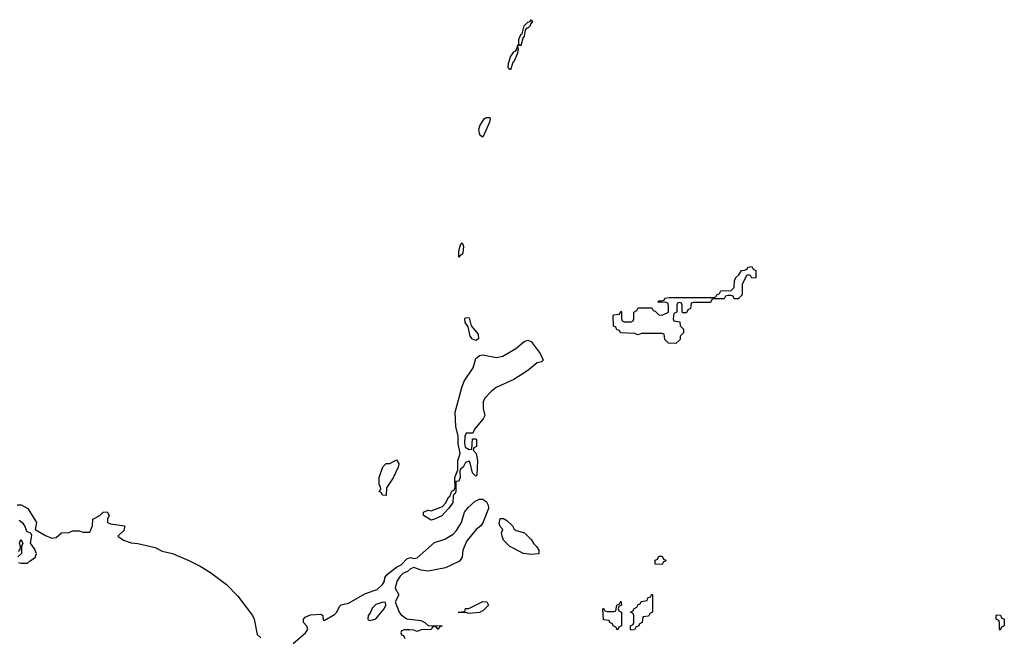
# Model space of a CAD drawing. Header units: inches. Extents: x 1861287 to 2052918, y 204622 to 437896.
# Tile 57 of 215: x 2019624 to 2025334, y 260150 to 263725. Entities that reach past the tile are written whole.
import ezdxf

# ---------------------------------------------------------------- set-up
doc = ezdxf.new("R2010")
doc.units = ezdxf.units.IN
doc.header["$MEASUREMENT"] = 0
doc.layers.add('C0216', color=7, linetype='Continuous')
doc.layers.add('C0226', color=7, linetype='Continuous')

msp = doc.modelspace()

# ---------------------------------------------------------------- linework, layer by layer
at = {"layer": 'C0216', "color": 5, "elevation": 80}
for points in [[(2019610, 260912), (2019631.6, 260911.6), (2019671.3, 260891.3), (2019721, 260810), (2019714, 260770), (2019773.7, 260733.7), (2019810, 260718), (2019836.4, 260723.6), (2019866, 260750), (2019910, 260752), (2019930, 260762), (2019970, 260762), (2019990, 260754), (2020000, 260754)], [(2019618, 260578), (2019630, 260574), (2019670, 260574), (2019686, 260590), (2019713.6, 260606.4), (2019722, 260630), (2019710, 260658), (2019686, 260690), (2019694.6, 260734.6), (2019688.4, 260748.4), (2019670, 260755.3), (2019663.2, 260763.2), (2019654, 260790), (2019643.7, 260803.7), (2019621.2, 260821.2)], [(2019618, 260642), (2019627.3, 260652.7), (2019628, 260670), (2019622, 260690), (2019630, 260712), (2019642, 260690), (2019634, 260670), (2019634, 260630), (2019614, 260610)]]:
    msp.add_lwpolyline(points, dxfattribs=at)
at = {"layer": 'C0226', "color": 5, "elevation": 80}
for points in [[(2022530, 263574), (2022522, 263578), (2022511.3, 263568.7), (2022514.8, 263554.8), (2022511.8, 263530), (2022490, 263481.2), (2022483.4, 263476.6), (2022470, 263434), (2022460.2, 263440.2), (2022457.2, 263450), (2022458, 263470), (2022469.6, 263510), (2022490, 263538.8), (2022498.6, 263541.4), (2022506.8, 263553.2), (2022510, 263572), (2022519, 263581), (2022519.5, 263610), (2022530, 263638), (2022538, 263642), (2022549.6, 263690), (2022570, 263710.4), (2022585.1, 263714.9), (2022590, 263724.7), (2022596.8, 263716.8), (2022596.3, 263710), (2022584, 263696), (2022584, 263690), (2022570, 263676), (2022564, 263676), (2022556.3, 263663.7), (2022550, 263628.7), (2022542, 263618)], [(2022310, 263044), (2022294, 263054), (2022290, 263066), (2022287.3, 263090), (2022292.3, 263110), (2022318, 263150), (2022330, 263158.4), (2022350, 263158), (2022353, 263150), (2022347.7, 263130)], [(2022170, 262348), (2022170, 262382), (2022180.9, 262419.1), (2022190, 262431.3), (2022197.1, 262410), (2022193.2, 262373.2), (2022190, 262364), (2022179.6, 262360.4)], [(2023870, 262226), (2023862, 262242), (2023850, 262246), (2023838, 262242), (2023814, 262190), (2023814, 262130), (2023790, 262106), (2023767.3, 262107.3), (2023762, 262122), (2023750, 262126), (2023730, 262126), (2023718, 262122), (2023710, 262106), (2023650, 262106), (2023638, 262102), (2023630, 262086), (2023530, 262086), (2023518, 262082), (2023514, 262050), (2023498, 262042), (2023490, 262026), (2023470, 262026), (2023466, 262030), (2023466, 262070), (2023462, 262082), (2023450, 262086), (2023438, 262082), (2023434, 262070), (2023434, 262030), (2023418, 262022), (2023414, 261990), (2023418, 261978), (2023452.7, 261972.7), (2023454, 261950), (2023474, 261930), (2023474, 261910), (2023454, 261890), (2023454, 261870), (2023430, 261848), (2023386, 261850), (2023366, 261870), (2023362, 261902), (2023350, 261906), (2023230, 261906), (2023210, 261898), (2023190, 261906), (2023108.4, 261908.4), (2023102, 261922), (2023087.3, 261927.3), (2023082, 261942), (2023068, 261948), (2023066, 262010), (2023070, 262014), (2023102, 262018), (2023110, 262034), (2023114, 262030), (2023114, 261990), (2023118, 261978), (2023130, 261974), (2023170, 261974), (2023182, 261978), (2023186, 261990), (2023186, 262030), (2023202, 262038), (2023210, 262054), (2023290, 262054), (2023298, 262038), (2023310, 262034), (2023330, 262014), (2023350, 262012), (2023386, 262030), (2023387.3, 262067.3), (2023382, 262082), (2023367.3, 262087.3), (2023330, 262086), (2023326, 262090), (2023330, 262094), (2023350, 262094), (2023362, 262098), (2023366, 262110), (2023390, 262114), (2023650, 262114), (2023662, 262118), (2023666, 262130), (2023682, 262138), (2023690, 262152), (2023750, 262154), (2023767.3, 262172.7), (2023768.7, 262210), (2023778, 262230), (2023795.3, 262244.7), (2023810, 262271.3), (2023828, 262272), (2023842, 262278), (2023846, 262290), (2023870, 262294), (2023878, 262278), (2023894, 262270), (2023892.7, 262227.3)], [(2022270, 261865.2), (2022250, 261873.2), (2022236, 261890), (2022224.7, 261944.7), (2022206.6, 261970), (2022206, 261990), (2022210, 261998), (2022230, 261996), (2022242, 261950), (2022282, 261902), (2022284.7, 261875.3)], [(2022230, 261232), (2022246, 261234), (2022250, 261294), (2022270, 261294), (2022274, 261290), (2022274, 261250), (2022258, 261242), (2022254, 261230), (2022272, 261210), (2022278, 261170), (2022276, 261084), (2022270, 261078), (2022250, 261098), (2022236.4, 261156.4), (2022230, 261166), (2022210, 261158), (2022196, 261130), (2022180.7, 261119.3), (2022176, 261110), (2022179.1, 261070), (2022170, 261048.7), (2022152.7, 261047.3), (2022153.4, 260990), (2022150, 260978), (2022143.6, 260976.4), (2022136.9, 260963.1), (2022135.5, 260924.5), (2022111, 260890), (2022071.9, 260848.1), (2022030, 260829.4), (2022010, 260824), (2021966, 260850), (2021966, 260870), (2021990, 260882), (2022010, 260878), (2022076.6, 260903.4), (2022096, 260924), (2022110, 260956), (2022119.3, 260960.7), (2022130, 260991.3), (2022142, 260998), (2022149, 261011), (2022147, 261070), (2022164, 261116), (2022164, 261170), (2022179.3, 261210), (2022166.3, 261266.3), (2022166, 261310), (2022153.6, 261366.4), (2022149.6, 261450), (2022187.3, 261592.7), (2022202, 261630), (2022252.9, 261707.1), (2022270, 261761), (2022290, 261778.8), (2022310, 261781), (2022390, 261766), (2022426, 261774), (2022502, 261818), (2022550, 261858.8), (2022570, 261866), (2022590, 261858.8), (2022642.8, 261790), (2022658.8, 261750), (2022650, 261741.2), (2022624.9, 261735.1), (2022571.3, 261690), (2022490, 261639), (2022387.7, 261592.3), (2022358, 261570), (2022322, 261530), (2022311.6, 261508.4), (2022311.6, 261471.6), (2022322, 261430), (2022312, 261410), (2022262, 261350), (2022252.7, 261327.3), (2022212.7, 261327.3), (2022204.7, 261310), (2022202.8, 261270), (2022206.8, 261246.8)], [(2021750, 260966), (2021727.3, 260967.3), (2021722, 260982), (2021708.9, 260988.8), (2021718, 261002), (2021716.4, 261016.4), (2021708.7, 261030), (2021708.9, 261071.2), (2021730, 261132), (2021750, 261151.3), (2021770, 261152), (2021810, 261174), (2021822, 261150), (2021818, 261130), (2021790.7, 261069.3), (2021752, 261010)], [(2022590, 260624), (2022546, 260630), (2022466, 260670), (2022430, 260708), (2022422, 260730), (2022418, 260750), (2022426, 260770), (2022410, 260786), (2022404.7, 260804.7), (2022410, 260832), (2022430, 260832), (2022450, 260822), (2022482, 260790), (2022491.6, 260771.6), (2022503.6, 260763.6), (2022552, 260750), (2022590, 260712), (2022605.4, 260685.4), (2022622, 260670), (2022634, 260650), (2022634, 260630), (2022630, 260628)], [(2023350, 260566), (2023308.4, 260568.4), (2023308.4, 260591.6), (2023322, 260598), (2023330, 260614), (2023350, 260614), (2023358, 260598), (2023371.6, 260591.6), (2023370, 260586), (2023358, 260582)], [(2023170, 260186), (2023166, 260190), (2023166, 260210), (2023182, 260218), (2023186, 260230), (2023186, 260270), (2023182, 260282), (2023166, 260290), (2023182, 260298), (2023186, 260310), (2023202, 260318), (2023210, 260334), (2023222, 260338), (2023227.3, 260352.7), (2023262, 260358), (2023267.3, 260372.7), (2023282, 260378), (2023290, 260394), (2023294, 260390), (2023294, 260290), (2023278, 260282), (2023270, 260266), (2023238, 260262), (2023234, 260230), (2023218, 260222), (2023214, 260210), (2023198, 260202), (2023190, 260188)], [(2021730, 260348), (2021690, 260335.3), (2021667.5, 260312.5), (2021656, 260284), (2021644.7, 260270), (2021642, 260250), (2021650, 260242), (2021670, 260244.7), (2021690, 260252), (2021738, 260310), (2021748, 260330), (2021746, 260346)], [(2022230, 260282), (2022210, 260288), (2022170, 260286), (2022166, 260290), (2022206, 260294), (2022209.2, 260310.8), (2022228.7, 260311.3), (2022310, 260351), (2022334, 260350), (2022342, 260330), (2022310, 260298), (2022290, 260288.7)], [(2023090, 260186), (2023082, 260202), (2023066, 260210), (2023062, 260222), (2023046, 260230), (2023042, 260242), (2023010, 260246), (2023006, 260310), (2023010, 260314), (2023018, 260298), (2023030, 260294), (2023070, 260294), (2023082, 260298), (2023086, 260330), (2023102, 260338), (2023110, 260354), (2023114, 260330), (2023098, 260322), (2023094, 260310), (2023098, 260298), (2023114, 260290), (2023114, 260210), (2023098, 260202)], [(2025310, 260186), (2025306, 260190), (2025306, 260230), (2025302, 260242), (2025286, 260250), (2025286, 260270), (2025290, 260274), (2025312.7, 260272.7), (2025318, 260258), (2025334, 260250), (2025334, 260210), (2025318, 260202)]]:
    msp.add_lwpolyline(points, close=True, dxfattribs=at)
for points in [[(2021210, 260107.7), (2021282, 260170), (2021295.3, 260190), (2021288.9, 260208.8), (2021269.2, 260230), (2021269.2, 260250), (2021279.3, 260260.7), (2021310, 260274.8), (2021370, 260278), (2021382, 260270), (2021383.6, 260243.6), (2021390, 260242), (2021450, 260276), (2021464, 260290), (2021478, 260322), (2021488.4, 260331.6), (2021530, 260342.8), (2021630, 260398.8), (2021698, 260422), (2021728.7, 260450), (2021739, 260470), (2021742, 260490), (2021757.2, 260510), (2021810, 260550.8), (2021835.5, 260564.5), (2021870, 260598.8), (2021890, 260606), (2021910, 260602), (2021930, 260604.7), (2022030, 260694), (2022090, 260714), (2022137.6, 260742.4), (2022156.6, 260763.4), (2022185.2, 260810), (2022204, 260870), (2022224.1, 260895.9), (2022266.3, 260933.7), (2022290, 260944.7), (2022310, 260944.7), (2022331, 260930), (2022341, 260910), (2022342.8, 260890), (2022310, 260808), (2022298, 260790), (2022270.6, 260769.4), (2022216.8, 260703.2), (2022194, 260650), (2022190.6, 260609.4), (2022174.4, 260585.6), (2022093.2, 260546.8), (2021993.2, 260526.8), (2021952.9, 260532.9), (2021910, 260548.7), (2021890, 260542), (2021873.7, 260526.3), (2021846.4, 260513.6), (2021830, 260498), (2021811.3, 260470), (2021802, 260430), (2021822, 260390), (2021802, 260350), (2021824.7, 260290), (2021835.3, 260275.3), (2021870, 260251.3), (2021950, 260242), (2021974, 260230), (2021992.7, 260212.7), (2022074, 260210), (2022058, 260202), (2022050, 260189), (2022042, 260202), (2022030, 260206), (2022018, 260202), (2022011.1, 260188.8), (2021952.7, 260187.3), (2021930, 260178), (2021910, 260186), (2021887.3, 260187.3), (2021852.7, 260187.3), (2021838, 260182), (2021834, 260170), (2021838, 260158), (2021850, 260154), (2021858, 260138)], [(2020000, 260754), (2020030, 260754), (2020046, 260790), (2020048, 260830), (2020088.9, 260851.2), (2020108, 260870), (2020131.6, 260871.6), (2020142, 260850), (2020134, 260830), (2020134, 260810), (2020150, 260802), (2020232, 260790), (2020230, 260766), (2020194, 260730), (2020226.4, 260706.4), (2020270, 260691), (2020310, 260687.3), (2020410, 260664), (2020450, 260644), (2020510, 260630.4), (2020604.7, 260590), (2020670, 260557.3), (2020730, 260519.1), (2020822.8, 260450), (2020890, 260382.8), (2020974, 260270), (2020984, 260250), (2021001.4, 260161.4), (2021022, 260142)]]:
    msp.add_lwpolyline(points, dxfattribs=at)

doc.saveas('drawing.dxf')
